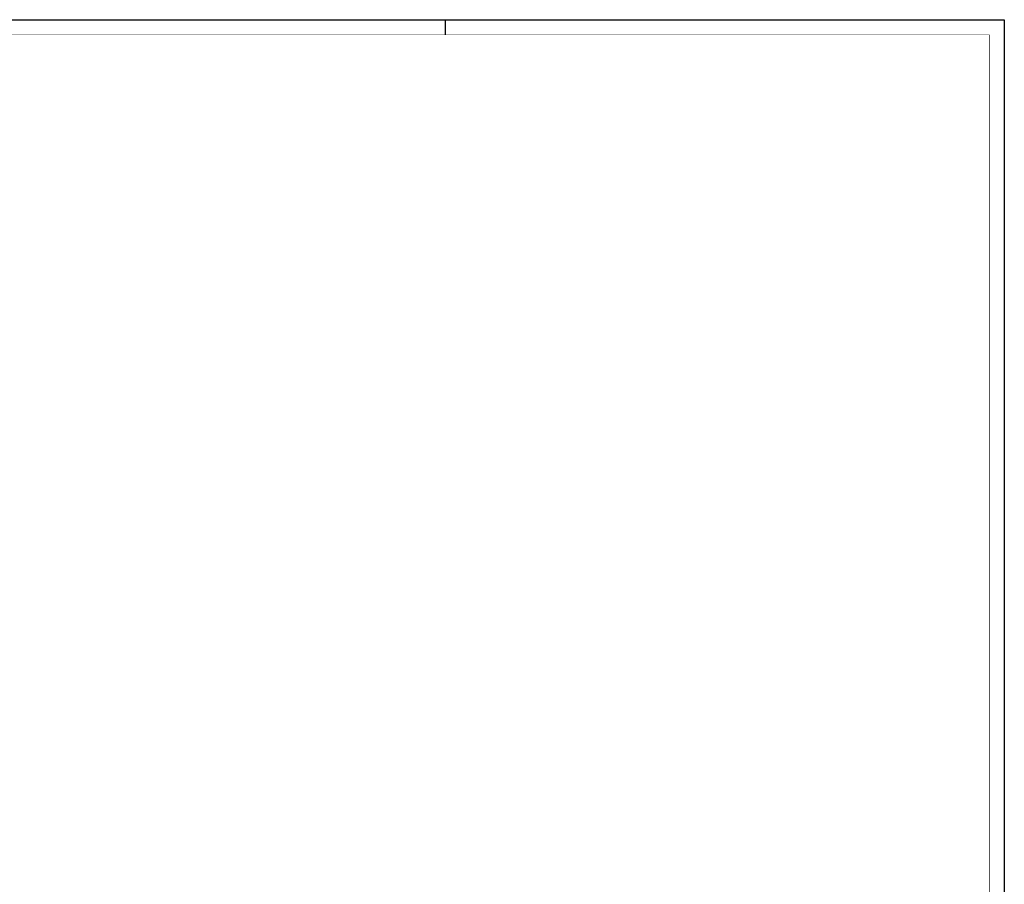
# Model space of a CAD drawing. Header units: millimetres. Extents: x 0 to 841, y 0 to 594.
# Tile 6 of 6: x 515 to 841, y 308 to 594. Entities that reach past the tile are written whole.
import ezdxf
from ezdxf.enums import TextEntityAlignment as Align

# ---------------------------------------------------------------- set-up
doc = ezdxf.new("R2010")
doc.units = ezdxf.units.MM
for name, color, linetype in [('EL$2B---_KADER', 4, 'CONTINUOUS'), ('LIJN025', 10, 'CONTINUOUS'), ('LIJN050', 90, 'CONTINUOUS'), ('TEKST25', 10, 'CONTINUOUS'), ('TEKST35', 50, 'CONTINUOUS'), ('TEKST50', 90, 'CONTINUOUS')]:
    doc.layers.add(name, color=color, linetype=linetype)
doc.styles.add('ISO', font='ISO.SHX')
doc.styles.add('ROMAND', font='romand')

# ---------------------------------------------------------------- blocks, each defined once
blk = doc.blocks.new('A1')
at = {"layer": 'LIJN025'}
blk.add_line((656, 589), (656, 594), dxfattribs=at)
blk.add_lwpolyline([(0, 0), (0, 594), (841, 594), (841, 0)], close=True, dxfattribs=at)
at = {"layer": 'LIJN050', "const_width": 0.2}
blk.add_lwpolyline([(836, 5), (836, 589), (25, 589), (25, 5)], close=True, dxfattribs=at)
at = {"layer": 'TEKST25', "style": 'ROMAND', "width": 2.899115}
blk.add_attdef('STATUS', text='', height=2.5, dxfattribs=at).set_placement((795, 71.5), (834, 71.5), align=Align.FIT)
at = {"layer": 'TEKST25', "style": 'ISO'}
for tag, p in [('E', (796.25, 66)), ('NAAM-E', (807.75, 66)), ('DATUM-E', (826, 66)), ('D', (796.25, 61)), ('NAAM-D', (807.75, 61)), ('DATUM-D', (826, 61)), ('C', (796.25, 56)), ('NAAM-C', (807.75, 56)), ('DATUM-C', (826, 56)), ('B', (796.25, 51)), ('NAAM-B', (807.75, 51)), ('DATUM-B', (826, 51)), ('A', (796.25, 46)), ('NAAM-A', (807.75, 46)), ('DATUM-A', (826, 46))]:
    blk.add_attdef(tag, text='', height=2.5, dxfattribs=at).set_placement(p, align=Align.CENTER)
for tag, p in [('DATUM', (673.75, 36.25)), ('SCHAAL', (709, 36.25)), ('GETEKEND', (739.25, 36.25)), ('GECONTOL.', (774, 36.25)), ('FORMAAT', (804.25, 28.25))]:
    blk.add_attdef(tag, p, '', height=2.5, dxfattribs=at)
at = {"layer": 'TEKST35', "style": 'ISO'}
for tag, p in [('PROJECT', (675.5, 72.5)), ('PLAATS', (675.5, 63.5)), ('INSTALLATIE-REGEL1', (675.5, 52.5)), ('INSTALLATIE-REGEL2', (675.5, 43.5))]:
    blk.add_attdef(tag, p, '', height=4, dxfattribs=at)
blk.add_attdef('PROJ.NR.', text='', height=4, dxfattribs=at).set_placement((822, 23), align=Align.CENTER)
at = {"layer": 'TEKST50', "style": 'ISO'}
blk.add_attdef('FILE-NAAM', text='', height=5, dxfattribs=at).set_placement((814.5, 7.5), align=Align.CENTER)

msp = doc.modelspace()

# ---------------------------------------------------------------- block references
at = {"layer": 'EL$2B---_KADER'}
msp.add_blockref('A1', (0, 0), dxfattribs=at)

doc.saveas('drawing.dxf')
